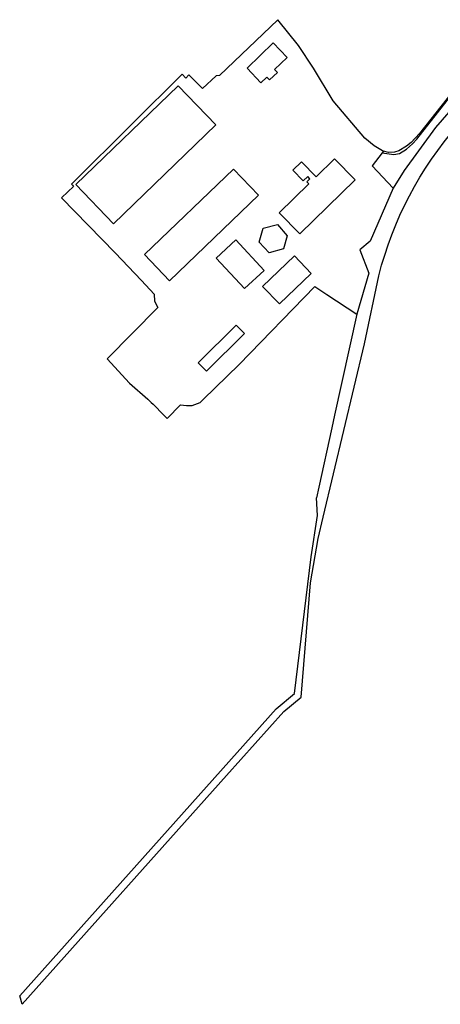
# Model space of a CAD drawing. Header units: metres. Extents: x 121613 to 124518, y 449573 to 453879.
# Tile 17 of 71: x 123310 to 123467, y 450832 to 451200. Entities that reach past the tile are written whole.
import ezdxf

# ---------------------------------------------------------------- set-up
doc = ezdxf.new("R2010")
doc.units = ezdxf.units.M
doc.header["$LTSCALE"] = 4
doc.layers.add('G_BTD', color=3, linetype='CONTINUOUS')
doc.layers.add('G_OTD', color=32, linetype='CONTINUOUS')

msp = doc.modelspace()

# ---------------------------------------------------------------- linework, layer by layer
at = {"layer": 'G_BTD', "linetype": 'Continuous', "transparency": 33554687}
for points in [[(123482.841, 451189.052), (123481.688, 451186.652), (123478.764, 451182.72), (123475.615, 451178.378), (123459.258, 451157.545), (123456.15, 451154.291), (123454.3, 451152.808), (123451.475, 451151.082), (123449.89, 451150.573), (123447.592, 451150.492), (123445.76, 451150.991)], [(123310.55, 450832.007), (123387.029, 450917.594), (123408.4, 450941.509), (123414.894, 450946.846), (123418.429, 450989.546), (123421.293, 451006.197), (123423.19, 451014.157), (123438.63, 451078.957), (123444.012, 451104.425)], [(123435.741, 451090.08), (123427.442, 451052.328), (123426.392, 451047.551)], [(123426.392, 451047.551), (123421.519, 451025.385), (123420.646, 451021.432)], [(123310.55, 450832.007), (123309.638, 450835.226), (123405.624, 450942.46), (123412.444, 450948.21), (123418.739, 450999.332), (123421.085, 451014.777), (123420.646, 451021.432)]]:
    msp.add_lwpolyline(points, dxfattribs=at)
msp.add_lwpolyline([(123444.012, 451104.425, -0.1202065), (123473.577, 451160.637)], format="xyb", dxfattribs=at)
at = {"layer": 'G_OTD', "linetype": 'Continuous', "transparency": 33554687}
for points in [[(123445.76, 451150.991), (123445.356, 451151.101), (123442.226, 451152.971), (123438.771, 451155.841), (123426.904, 451169.864), (123419.516, 451181.992), (123413.993, 451190.456), (123406.199, 451200.157), (123384.381, 451179.253), (123383.105, 451179.137), (123378.021, 451174.377), (123372.925, 451179.505), (123371.764, 451178.351), (123370.386, 451179.737), (123351.886, 451161.353)], [(123409.72, 451186.059), (123405.006, 451181.507), (123406.028, 451180.449), (123403.124, 451177.644), (123402.102, 451178.701), (123399.909, 451176.584), (123394.677, 451182), (123404.491, 451191.474), (123409.72, 451186.059)], [(123445.292, 451150.393), (123449.551, 451149.692), (123451.775, 451150.163), (123454.363, 451151.689), (123456.538, 451153.738), (123458.266, 451155.491), (123473.696, 451175.195), (123476.626, 451178.682), (123478.94, 451181.272), (123480.239, 451182.719)], [(123482.443, 451179.693), (123473.546, 451169.493), (123465.142, 451159.858), (123453.533, 451143.825), (123449.298, 451137.215)], [(123344.79, 451123.836), (123330.606, 451138.529), (123368.893, 451175.488), (123383.077, 451160.795), (123344.79, 451123.836)], [(123351.886, 451161.353), (123329.021, 451138.631), (123329.343, 451138.276), (123329.833, 451137.735), (123327.673, 451135.778), (123325.253, 451133.585), (123345.411, 451112.937), (123355.161, 451102.671), (123359.99, 451097.578), (123360.056, 451094.866), (123361.313, 451092.485), (123342.395, 451073.368), (123350.729, 451064.306), (123357.517, 451058.22), (123358.818, 451057.053), (123359.616, 451056.356), (123360.929, 451055.009), (123362.241, 451053.662), (123364.76, 451051.076), (123369.805, 451056.121), (123372.028, 451055.91), (123374.144, 451055.91), (123377.16, 451057.021), (123378.282, 451058.122), (123391.712, 451071.292), (123419.997, 451100.442), (123420.468, 451100.132), (123424.577, 451097.427), (123435.741, 451090.08)], [(123445.292, 451150.393), (123441.442, 451145.483), (123449.298, 451137.215)], [(123445.76, 451150.991), (123445.292, 451150.393)], [(123435.08, 451140.219), (123414.407, 451120.068), (123406.708, 451127.967), (123417.828, 451138.805), (123417.061, 451139.593), (123418.187, 451140.688), (123417.384, 451141.512), (123415.701, 451139.873), (123411.842, 451143.833), (123415.076, 451146.985), (123420.513, 451141.409), (123427.387, 451148.11), (123435.08, 451140.219)], [(123356.289, 451112.305), (123389.595, 451144.296), (123398.947, 451134.56), (123365.641, 451102.569), (123356.289, 451112.305)], [(123449.298, 451137.215), (123440.753, 451117.327), (123436.843, 451114.088), (123440.247, 451105.425)], [(123409.713, 451119.317), (123408.379, 451114.43), (123403, 451113), (123399.186, 451116.957), (123400.738, 451122.187), (123406.057, 451123.552), (123409.713, 451119.317)], [(123401.115, 451106.41), (123393.8, 451099.594), (123383.202, 451110.971), (123390.519, 451117.787), (123401.115, 451106.41)], [(123418.681, 451105.271), (123406.797, 451093.881), (123400.533, 451100.417), (123412.417, 451111.807), (123418.681, 451105.271)], [(123440.247, 451105.425), (123435.741, 451090.08)], [(123393.771, 451082.806), (123379.567, 451068.727), (123376.468, 451071.854), (123390.674, 451085.935), (123393.771, 451082.806)]]:
    msp.add_lwpolyline(points, dxfattribs=at)

doc.saveas('drawing.dxf')
